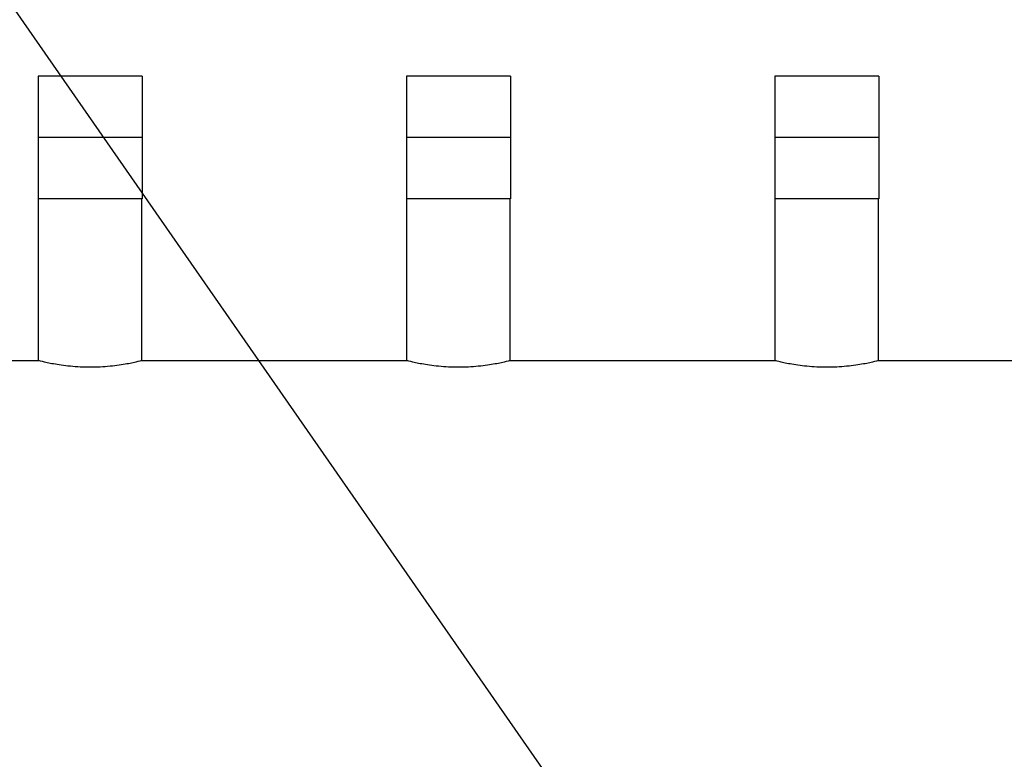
# Model space of a CAD drawing. Extents: x -89225 to 110569, y 13360 to 87647.
# Tile 112 of 256: x 25116 to 25517, y 30689 to 30990. Entities that reach past the tile are written whole.
import ezdxf

# ---------------------------------------------------------------- set-up
doc = ezdxf.new("R2010")
doc.units = 0
doc.layers.add('INSTALLATIE', color=6, linetype='Continuous')
doc.layers.add('INSTALLATIE @ 100', color=6, linetype='Continuous')
doc.styles.add('ISO', font='ISO.SHX')

# ---------------------------------------------------------------- blocks, each defined once
blk = doc.blocks.new('Beluchtingsinstallatie VAZ')
for p, q in [((1119036.64, -969902.65), (1118994.24, -969902.65)), ((1118994.24, -969902.65), (1118994.24, -969927.65)), ((1119036.64, -969902.65), (1119036.64, -969927.65)), ((1119186.64, -969902.65), (1119144.24, -969902.65)), ((1119144.24, -969902.65), (1119144.24, -969927.65)), ((1119186.64, -969902.65), (1119186.64, -969927.65)), ((1119336.64, -969902.65), (1119294.24, -969902.65)), ((1119294.24, -969902.65), (1119294.24, -969927.65)), ((1119336.64, -969902.65), (1119336.64, -969927.65)), ((1119036.64, -969927.65), (1118994.24, -969927.65)), ((1118994.24, -969927.65), (1118994.24, -969952.65)), ((1119036.64, -969927.65), (1119036.64, -969952.65)), ((1119186.64, -969927.65), (1119144.24, -969927.65)), ((1119144.24, -969927.65), (1119144.24, -969952.65)), ((1119186.64, -969927.65), (1119186.64, -969952.65)), ((1119336.64, -969927.65), (1119294.24, -969927.65)), ((1119294.24, -969927.65), (1119294.24, -969952.65)), ((1119336.64, -969927.65), (1119336.64, -969952.65)), ((1119036.64, -969952.65), (1118994.24, -969952.65)), ((1118994.36, -970018.51), (1118994.36, -969952.65)), ((1119036.52, -970018.51), (1119036.52, -969952.65)), ((1119186.64, -969952.65), (1119144.24, -969952.65)), ((1119144.36, -970018.51), (1119144.36, -969952.65)), ((1119186.52, -970018.51), (1119186.52, -969952.65)), ((1119336.64, -969952.65), (1119294.24, -969952.65)), ((1119294.36, -970018.51), (1119294.36, -969952.65)), ((1119336.52, -970018.51), (1119336.52, -969952.65)), ((1118994.36, -970018.51), (1118886.52, -970018.51)), ((1119144.36, -970018.51), (1119036.52, -970018.51)), ((1119294.36, -970018.51), (1119186.52, -970018.51)), ((1119444.36, -970018.51), (1119336.52, -970018.51))]:
    blk.add_line(p, q)
for points in [[(1119036.52, -970018.51), (1119036.52, -970018.51), (1119036.39, -970018.54), (1119035.86, -970018.67), (1119035.45, -970018.77), (1119034.37, -970019.02), (1119033.7, -970019.17), (1119032.15, -970019.5), (1119031.28, -970019.67), (1119029.41, -970020.01), (1119028.36, -970020.18), (1119026.06, -970020.51), (1119024.82, -970020.66), (1119022.22, -970020.92), (1119020.87, -970021.02), (1119018.14, -970021.16), (1119016.77, -970021.19), (1119014.11, -970021.19), (1119012.74, -970021.16), (1119010.01, -970021.02), (1119008.65, -970020.92), (1119006.06, -970020.66), (1119004.82, -970020.51), (1119002.52, -970020.18), (1119001.47, -970020.01), (1118999.6, -970019.67), (1118998.72, -970019.5), (1118997.18, -970019.17), (1118996.51, -970019.02), (1118995.43, -970018.77), (1118995.02, -970018.67), (1118994.49, -970018.54), (1118994.36, -970018.51), (1118994.36, -970018.51)], [(1119186.52, -970018.51), (1119186.52, -970018.51), (1119186.39, -970018.54), (1119185.86, -970018.67), (1119185.45, -970018.77), (1119184.37, -970019.02), (1119183.7, -970019.17), (1119182.15, -970019.5), (1119181.28, -970019.67), (1119179.41, -970020.01), (1119178.36, -970020.18), (1119176.06, -970020.51), (1119174.82, -970020.66), (1119172.22, -970020.92), (1119170.87, -970021.02), (1119168.14, -970021.16), (1119166.77, -970021.19), (1119164.11, -970021.19), (1119162.74, -970021.16), (1119160.01, -970021.02), (1119158.65, -970020.92), (1119156.06, -970020.66), (1119154.82, -970020.51), (1119152.52, -970020.18), (1119151.47, -970020.01), (1119149.6, -970019.67), (1119148.72, -970019.5), (1119147.18, -970019.17), (1119146.51, -970019.02), (1119145.43, -970018.77), (1119145.02, -970018.67), (1119144.49, -970018.54), (1119144.36, -970018.51), (1119144.36, -970018.51)], [(1119336.52, -970018.51), (1119336.52, -970018.51), (1119336.39, -970018.54), (1119335.86, -970018.67), (1119335.45, -970018.77), (1119334.37, -970019.02), (1119333.7, -970019.17), (1119332.15, -970019.5), (1119331.28, -970019.67), (1119329.41, -970020.01), (1119328.36, -970020.18), (1119326.06, -970020.51), (1119324.82, -970020.66), (1119322.22, -970020.92), (1119320.87, -970021.02), (1119318.14, -970021.16), (1119316.77, -970021.19), (1119314.11, -970021.19), (1119312.74, -970021.16), (1119310.01, -970021.02), (1119308.65, -970020.92), (1119306.06, -970020.66), (1119304.82, -970020.51), (1119302.52, -970020.18), (1119301.47, -970020.01), (1119299.6, -970019.67), (1119298.72, -970019.5), (1119297.18, -970019.17), (1119296.51, -970019.02), (1119295.43, -970018.77), (1119295.02, -970018.67), (1119294.49, -970018.54), (1119294.36, -970018.51), (1119294.36, -970018.51)]]:
    blk.add_open_spline(points, degree=3, knots=[3.190917, 3.190917, 3.190917, 3.190917, 3.589754, 3.589754, 3.98859, 3.98859, 4.387427, 4.387427, 4.786263, 4.786263, 5.185156, 5.185156, 5.584049, 5.584049, 5.982941, 5.982941, 6.381834, 6.381834, 6.780727, 6.780727, 7.17962, 7.17962, 7.578512, 7.578512, 7.977405, 7.977405, 8.376242, 8.376242, 8.775078, 8.775078, 9.173915, 9.173915, 9.572751, 9.572751, 9.572751, 9.572751])
blk = doc.blocks.new('*U90')
blk.add_lwpolyline([(-7.6358, 10.9757), (0, 0)])
at = {"style": 'ISO'}
blk.add_attdef('NUMMER', (3.1459, -0.8347), '', height=1.8, dxfattribs=at)
blk = doc.blocks.new('*U568')
at = {"layer": 'INSTALLATIE @ 100', "xscale": 100, "yscale": 100, "zscale": 100, "rotation": 180}
blk.add_blockref('*U90', (24687.72, 31607.2), dxfattribs=at)

msp = doc.modelspace()

# ---------------------------------------------------------------- block references
at = {"layer": 'INSTALLATIE'}
for name, p in [('Beluchtingsinstallatie VAZ', (-1093870.34, 1000869.49)), ('*U568', (0, 0))]:
    msp.add_blockref(name, p, dxfattribs=at)

doc.saveas('drawing.dxf')
